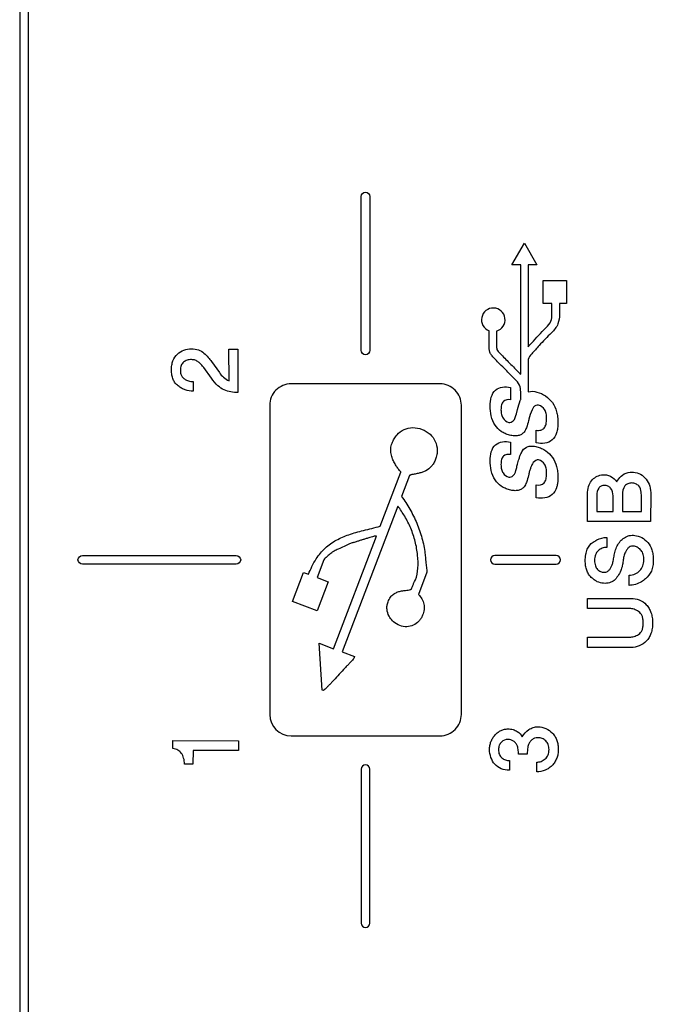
# Model space of a CAD drawing. Header units: millimetres. Extents: x -1194 to -5, y 44 to 885.
# Tile 21 of 37: x -91 to -71, y 461 to 493. Entities that reach past the tile are written whole.
import ezdxf

# ---------------------------------------------------------------- set-up
doc = ezdxf.new("R2010")
doc.units = ezdxf.units.MM
doc.header["$LTSCALE"] = 23.1
doc.layers.add('REAR_CASE-PC15-MIO5373-SHAPE', color=7, linetype='CONTINUOUS')

msp = doc.modelspace()

# ---------------------------------------------------------------- linework, layer by layer
at = {"layer": 'REAR_CASE-PC15-MIO5373-SHAPE', "color": 7, "linetype": 'Continuous'}
for p, q in [((-91.219, 679.321), (-91.219, 445.009)), ((-90.934, 445.009), (-90.934, 679.321)), ((-80.335, 482.039), (-80.335, 486.946)), ((-80.051, 486.946), (-80.051, 482.039)), ((-75.526, 484.768), (-75.127, 485.459)), ((-75.127, 485.459), (-74.728, 484.768)), ((-75.247, 484.768), (-75.526, 484.768)), ((-75.247, 481.279), (-75.247, 484.768)), ((-74.728, 484.768), (-75.007, 484.768)), ((-75.007, 484.768), (-75.007, 482.155)), ((-74.526, 484.271), (-73.789, 484.271)), ((-74.526, 483.535), (-74.526, 484.271)), ((-73.789, 484.271), (-73.789, 483.535)), ((-74.253, 483.535), (-74.526, 483.535)), ((-74.253, 483.185), (-74.253, 483.535)), ((-73.789, 483.535), (-74.012, 483.535)), ((-74.012, 483.535), (-74.012, 483.185)), ((-76.255, 482.208), (-76.255, 482.664)), ((-76.014, 482.655), (-76.014, 482.208)), ((-84.549, 482.079), (-84.26, 482.079)), ((-84.545, 481.073), (-84.549, 482.079)), ((-84.26, 482.079), (-84.266, 480.694)), ((-85.108, 481.152), (-85.352, 481.492)), ((-85.102, 481.682), (-84.852, 481.333)), ((-75.007, 481.652), (-75.007, 480.722)), ((-75.273, 481.306), (-75.247, 481.279)), ((-85.692, 481.044), (-85.692, 480.742)), ((-77.819, 480.974), (-82.567, 480.974)), ((-75.57, 480.861), (-75.57, 480.464)), ((-75.247, 480.477), (-75.247, 480.721)), ((-83.249, 480.292), (-83.249, 470.436)), ((-77.138, 470.436), (-77.138, 480.292)), ((-75.383, 480.021), (-75.349, 480.158)), ((-74.985, 479.851), (-74.987, 479.839)), ((-74.748, 479.088), (-74.748, 479.494)), ((-75.57, 479.116), (-75.57, 478.719)), ((-79.723, 476.433), (-79.066, 478.159)), ((-78.792, 478.056), (-79.047, 477.386)), ((-74.748, 477.343), (-74.748, 477.75)), ((-73.118, 476.585), (-73.118, 477.456)), ((-72.821, 477.411), (-72.821, 476.905)), ((-72.303, 476.905), (-72.303, 477.408)), ((-72.003, 477.438), (-72.003, 476.905)), ((-71.4, 476.905), (-71.4, 477.432)), ((-71.097, 477.442), (-71.104, 476.585)), ((-79.164, 477.073), (-80.937, 472.427)), ((-72.821, 476.905), (-72.303, 476.905)), ((-72.003, 476.905), (-71.4, 476.905)), ((-71.104, 476.585), (-73.118, 476.585)), ((-81.21, 472.532), (-79.844, 476.12)), ((-72.504, 476.081), (-72.504, 475.76)), ((-89.22, 475.507), (-84.314, 475.507)), ((-74.117, 475.507), (-76.073, 475.507)), ((-84.314, 475.223), (-89.22, 475.223)), ((-81.521, 475.365), (-81.738, 474.798)), ((-76.073, 475.223), (-74.117, 475.223)), ((-82.521, 474.041), (-82.169, 474.962)), ((-82.169, 474.962), (-82.013, 474.903)), ((-81.738, 474.798), (-81.386, 474.663)), ((-78.239, 474.97), (-78.508, 474.261)), ((-71.793, 474.55), (-71.793, 474.875)), ((-81.386, 474.663), (-81.738, 473.742)), ((-78.627, 474.67), (-78.604, 474.726)), ((-81.738, 473.742), (-82.521, 474.041)), ((-73.118, 474.131), (-71.726, 474.137)), ((-73.118, 473.815), (-73.118, 474.131)), ((-71.774, 473.812), (-73.118, 473.815)), ((-73.118, 472.901), (-71.774, 472.901)), ((-73.118, 472.574), (-73.118, 472.901)), ((-81.671, 472.706), (-81.21, 472.532)), ((-81.579, 471.21), (-81.671, 472.706)), ((-80.937, 472.427), (-80.545, 472.278)), ((-80.545, 472.278), (-80.569, 472.217)), ((-71.726, 472.571), (-73.118, 472.574)), ((-81.538, 471.195), (-81.579, 471.21)), ((-86.333, 469.603), (-84.244, 469.6)), ((-86.333, 469.347), (-86.333, 469.603)), ((-84.244, 469.6), (-84.241, 469.284)), ((-82.567, 469.756), (-77.819, 469.756)), ((-85.692, 469.287), (-85.698, 468.856)), ((-84.241, 469.284), (-85.692, 469.287)), ((-75.038, 469.166), (-75.317, 469.166)), ((-85.698, 468.856), (-85.966, 468.856)), ((-75.607, 468.968), (-75.607, 468.663)), ((-74.737, 468.609), (-74.737, 468.916)), ((-80.335, 468.691), (-80.335, 463.784)), ((-80.051, 463.784), (-80.051, 468.691))]:
    msp.add_line(p, q, dxfattribs=at)
for centre, radius, start, end in [((-76.121, 483.014), 0.375, 286.6864, 249.073), ((-82.567, 470.437), 0.681, 180.0488, 270.0381), ((-77.818, 470.436), 0.68, 269.9746, 0.0254)]:
    msp.add_arc(centre, radius, start, end, dxfattribs=at)
for points in [[(-80.335, 486.946), (-80.335, 487.012), (-80.26, 487.086), (-80.193, 487.086)], [(-80.193, 487.086), (-80.127, 487.086), (-80.051, 487.012), (-80.051, 486.946)], [(-80.193, 481.898), (-80.26, 481.898), (-80.335, 481.973), (-80.335, 482.039)], [(-80.051, 482.039), (-80.051, 481.973), (-80.127, 481.898), (-80.193, 481.898)], [(-75.004, 481.751), (-75.008, 481.719), (-75.007, 481.685), (-75.007, 481.652)], [(-75.007, 480.722), (-74.918, 480.746), (-74.82, 480.736), (-74.731, 480.713)], [(-74.987, 479.839), (-74.99, 479.826), (-74.994, 479.813), (-74.997, 479.8)], [(-75.383, 478.277), (-75.372, 478.322), (-75.36, 478.367), (-75.349, 478.413)], [(-72.376, 478.022), (-72.299, 477.981), (-72.228, 477.923), (-72.179, 477.852)], [(-72.303, 477.408), (-72.303, 477.491), (-72.325, 477.583), (-72.379, 477.645)], [(-89.361, 475.365), (-89.361, 475.432), (-89.287, 475.507), (-89.22, 475.507)], [(-84.314, 475.507), (-84.247, 475.507), (-84.173, 475.432), (-84.173, 475.365)], [(-76.073, 475.507), (-76.139, 475.507), (-76.214, 475.432), (-76.214, 475.365)], [(-73.975, 475.365), (-73.975, 475.432), (-74.05, 475.507), (-74.117, 475.507)], [(-89.22, 475.223), (-89.287, 475.223), (-89.361, 475.298), (-89.361, 475.365)], [(-84.173, 475.365), (-84.173, 475.298), (-84.247, 475.223), (-84.314, 475.223)], [(-76.214, 475.365), (-76.214, 475.298), (-76.139, 475.223), (-76.073, 475.223)], [(-74.117, 475.223), (-74.05, 475.223), (-73.975, 475.298), (-73.975, 475.365)], [(-81.481, 471.244), (-81.502, 471.23), (-81.519, 471.212), (-81.538, 471.195)], [(-81.437, 471.286), (-81.454, 471.275), (-81.468, 471.259), (-81.481, 471.244)], [(-75.197, 469.723), (-75.145, 469.815), (-75.071, 469.898), (-74.983, 469.956)], [(-80.193, 468.832), (-80.26, 468.832), (-80.335, 468.757), (-80.335, 468.691)], [(-80.051, 468.691), (-80.051, 468.757), (-80.127, 468.832), (-80.193, 468.832)], [(-80.335, 463.784), (-80.335, 463.718), (-80.26, 463.644), (-80.193, 463.644)], [(-80.193, 463.644), (-80.127, 463.644), (-80.051, 463.718), (-80.051, 463.784)]]:
    msp.add_open_spline(points, degree=3, dxfattribs=at)
for points, knots in [([(-74.435, 482.77), (-74.375, 482.83), (-74.262, 482.95), (-74.253, 483.113), (-74.253, 483.185)], [0, 0, 0, 0, 0.543299, 1, 1, 1, 1]), ([(-74.012, 483.185), (-74.012, 483.083), (-74.034, 482.856), (-74.183, 482.683), (-74.265, 482.601)], [0, 0, 0, 0, 0.467037, 1, 1, 1, 1]), ([(-75.007, 482.155), (-74.859, 482.316), (-74.671, 482.524), (-74.478, 482.727), (-74.435, 482.77)], [0, 0, 0, 0, 0.781368, 1, 1, 1, 1]), ([(-74.265, 482.601), (-74.399, 482.466), (-74.624, 482.247), (-74.853, 481.964), (-74.998, 481.819), (-75.004, 481.751)], [0, 0, 0, 0, 0.505938, 0.81935, 1, 1, 1, 1]), ([(-86.189, 481.92), (-86.128, 481.973), (-85.987, 482.062), (-85.748, 482.099), (-85.521, 482.072), (-85.341, 481.96), (-85.213, 481.821), (-85.135, 481.729), (-85.102, 481.682)], [0, 0, 0, 0, 0.190475, 0.379682, 0.557777, 0.716091, 0.865801, 1, 1, 1, 1]), ([(-75.443, 481.135), (-75.554, 481.246), (-75.724, 481.415), (-75.939, 481.63), (-76.074, 481.769), (-76.172, 481.876), (-76.256, 482.014), (-76.255, 482.131), (-76.255, 482.208)], [0, 0, 0, 0, 0.339752, 0.518946, 0.656987, 0.759158, 0.834284, 1, 1, 1, 1]), ([(-76.014, 482.208), (-76.014, 482.16), (-76.022, 482.055), (-75.836, 481.876), (-75.601, 481.628), (-75.383, 481.416), (-75.273, 481.306)], [0, 0, 0, 0, 0.118877, 0.245439, 0.609824, 1, 1, 1, 1]), ([(-85.692, 480.742), (-85.776, 480.741), (-85.903, 480.761), (-86.059, 480.831), (-86.169, 480.901), (-86.265, 480.995), (-86.334, 481.115), (-86.373, 481.256), (-86.384, 481.411), (-86.374, 481.565), (-86.33, 481.747), (-86.253, 481.863), (-86.189, 481.92)], [0, 0, 0, 0, 0.153171, 0.230521, 0.311142, 0.39228, 0.473908, 0.561253, 0.658579, 0.756407, 0.843571, 1, 1, 1, 1]), ([(-85.352, 481.492), (-85.376, 481.525), (-85.428, 481.587), (-85.514, 481.671), (-85.62, 481.733), (-85.747, 481.75), (-85.879, 481.735), (-86.001, 481.671), (-86.068, 481.576), (-86.092, 481.485), (-86.098, 481.404), (-86.091, 481.32), (-86.071, 481.247), (-86.047, 481.209), (-86.036, 481.195)], [0, 0, 0, 0, 0.096742, 0.192802, 0.286541, 0.381996, 0.494117, 0.597757, 0.701621, 0.758444, 0.821632, 0.893909, 0.95763, 1, 1, 1, 1]), ([(-86.036, 481.195), (-86.018, 481.17), (-85.959, 481.113), (-85.838, 481.061), (-85.741, 481.045), (-85.692, 481.044)], [0, 0, 0, 0, 0.242988, 0.621908, 1, 1, 1, 1]), ([(-84.266, 480.694), (-84.339, 480.694), (-84.485, 480.709), (-84.708, 480.769), (-84.929, 480.918), (-85.047, 481.066), (-85.108, 481.152)], [0, 0, 0, 0, 0.218613, 0.43835, 0.684184, 1, 1, 1, 1]), ([(-84.852, 481.333), (-84.815, 481.279), (-84.726, 481.175), (-84.61, 481.096), (-84.545, 481.073)], [0, 0, 0, 0, 0.489427, 1, 1, 1, 1]), ([(-75.247, 480.721), (-75.247, 480.791), (-75.264, 480.955), (-75.381, 481.074), (-75.443, 481.135)], [0, 0, 0, 0, 0.443969, 1, 1, 1, 1]), ([(-82.567, 480.974), (-82.741, 480.974), (-83.103, 480.828), (-83.249, 480.466), (-83.249, 480.292)], [0, 0, 0, 0, 0.500109, 1, 1, 1, 1]), ([(-77.138, 480.292), (-77.138, 480.466), (-77.283, 480.827), (-77.645, 480.974), (-77.819, 480.974)], [0, 0, 0, 0, 0.500025, 1, 1, 1, 1]), ([(-76.219, 480.271), (-76.219, 480.449), (-76.146, 480.859), (-75.729, 480.896), (-75.57, 480.861)], [0, 0, 0, 0, 0.522862, 1, 1, 1, 1]), ([(-75.57, 480.464), (-75.647, 480.479), (-75.792, 480.458), (-75.867, 480.292), (-75.879, 480.149), (-75.866, 480.003), (-75.807, 479.843), (-75.7, 479.762), (-75.626, 479.744)], [0, 0, 0, 0, 0.228847, 0.34753, 0.505701, 0.650369, 0.776915, 1, 1, 1, 1]), ([(-75.349, 480.158), (-75.322, 480.254), (-75.289, 480.36), (-75.252, 480.466), (-75.247, 480.477)], [0, 0, 0, 0, 0.896478, 1, 1, 1, 1]), ([(-74.731, 480.713), (-74.537, 480.663), (-74.255, 480.474), (-74.11, 480.134), (-74.067, 479.913), (-74.057, 479.736), (-74.067, 479.564), (-74.107, 479.373), (-74.263, 479.082), (-74.579, 479.052), (-74.748, 479.088)], [0, 0, 0, 0, 0.252098, 0.385364, 0.457459, 0.534936, 0.608929, 0.673402, 0.782218, 1, 1, 1, 1]), ([(-74.997, 479.8), (-75.015, 479.724), (-75.05, 479.598), (-75.121, 479.444), (-75.216, 479.356), (-75.328, 479.315), (-75.461, 479.309), (-75.602, 479.335), (-75.742, 479.383), (-75.909, 479.475), (-76.16, 479.735), (-76.219, 480.06), (-76.219, 480.271)], [0, 0, 0, 0, 0.111103, 0.187171, 0.238699, 0.292776, 0.35412, 0.426043, 0.497204, 0.56464, 0.697212, 1, 1, 1, 1]), ([(-74.677, 480.295), (-74.706, 480.302), (-74.806, 480.288), (-74.914, 480.104), (-74.96, 479.951), (-74.985, 479.851)], [0, 0, 0, 0, 0.153115, 0.468983, 1, 1, 1, 1]), ([(-74.748, 479.494), (-74.7, 479.488), (-74.608, 479.487), (-74.486, 479.559), (-74.439, 479.668), (-74.422, 479.772), (-74.416, 479.887), (-74.428, 480.019), (-74.485, 480.192), (-74.6, 480.274), (-74.677, 480.295)], [0, 0, 0, 0, 0.130552, 0.23817, 0.35833, 0.433512, 0.520763, 0.665838, 0.786574, 1, 1, 1, 1]), ([(-75.626, 479.744), (-75.578, 479.731), (-75.43, 479.799), (-75.404, 479.94), (-75.383, 480.021)], [0, 0, 0, 0, 0.374139, 1, 1, 1, 1]), ([(-79.066, 478.159), (-79.064, 478.168), (-79.096, 478.198), (-79.137, 478.253), (-79.208, 478.34), (-79.272, 478.456), (-79.339, 478.588), (-79.382, 478.741), (-79.4, 478.91), (-79.354, 479.076), (-79.284, 479.223), (-79.168, 479.385), (-78.975, 479.536), (-78.683, 479.6), (-78.486, 479.559), (-78.391, 479.522)], [0, 0, 0, 0, 0.013463, 0.049273, 0.102042, 0.163804, 0.231086, 0.303695, 0.380252, 0.461371, 0.534433, 0.603104, 0.732344, 0.859851, 1, 1, 1, 1]), ([(-78.391, 479.522), (-78.297, 479.487), (-78.127, 479.384), (-77.953, 479.147), (-77.9, 478.91), (-77.915, 478.714), (-77.956, 478.572), (-78.013, 478.445), (-78.111, 478.315), (-78.234, 478.216), (-78.374, 478.156), (-78.488, 478.122), (-78.588, 478.103), (-78.66, 478.09), (-78.703, 478.081), (-78.731, 478.078), (-78.752, 478.07), (-78.771, 478.064), (-78.784, 478.059), (-78.792, 478.056)], [0, 0, 0, 0, 0.136952, 0.263227, 0.391913, 0.45979, 0.530517, 0.592928, 0.649427, 0.751476, 0.803177, 0.85746, 0.913347, 0.94269, 0.95783, 0.973327, 0.980522, 0.989468, 1, 1, 1, 1]), ([(-76.219, 478.526), (-76.219, 478.704), (-76.146, 479.114), (-75.728, 479.151), (-75.57, 479.116)], [0, 0, 0, 0, 0.523046, 1, 1, 1, 1]), ([(-75.349, 478.413), (-75.333, 478.471), (-75.305, 478.567), (-75.266, 478.69), (-75.228, 478.775), (-75.167, 478.889), (-75.041, 478.984), (-74.87, 478.997), (-74.727, 478.972), (-74.581, 478.921), (-74.402, 478.822), (-74.217, 478.635), (-74.109, 478.39), (-74.067, 478.169), (-74.057, 477.991), (-74.066, 477.83), (-74.085, 477.732), (-74.096, 477.693)], [0, 0, 0, 0, 0.071216, 0.118398, 0.15129, 0.180285, 0.270608, 0.319835, 0.378808, 0.441321, 0.500915, 0.61868, 0.743105, 0.810303, 0.882754, 0.951897, 1, 1, 1, 1]), ([(-75.57, 478.719), (-75.647, 478.734), (-75.793, 478.714), (-75.867, 478.548), (-75.879, 478.405), (-75.866, 478.259), (-75.807, 478.099), (-75.7, 478.018), (-75.626, 477.998)], [0, 0, 0, 0, 0.228428, 0.34742, 0.504663, 0.649965, 0.775702, 1, 1, 1, 1]), ([(-74.677, 478.551), (-74.738, 478.567), (-74.86, 478.475), (-74.914, 478.338), (-74.956, 478.216), (-74.979, 478.142), (-74.989, 478.085), (-74.993, 478.068), (-74.997, 478.055)], [0, 0, 0, 0, 0.304326, 0.562728, 0.727323, 0.916707, 0.934024, 1, 1, 1, 1]), ([(-74.748, 477.75), (-74.663, 477.739), (-74.503, 477.767), (-74.44, 477.924), (-74.422, 478.028), (-74.418, 478.117), (-74.421, 478.204), (-74.437, 478.302), (-74.486, 478.447), (-74.6, 478.53), (-74.677, 478.551)], [0, 0, 0, 0, 0.231987, 0.3539, 0.429603, 0.517771, 0.594473, 0.663784, 0.784876, 1, 1, 1, 1]), ([(-74.997, 478.055), (-75.015, 477.98), (-75.049, 477.854), (-75.121, 477.7), (-75.216, 477.612), (-75.328, 477.571), (-75.461, 477.564), (-75.602, 477.591), (-75.742, 477.638), (-75.909, 477.73), (-76.16, 477.99), (-76.219, 478.315), (-76.219, 478.526)], [0, 0, 0, 0, 0.111052, 0.18684, 0.238481, 0.292547, 0.353936, 0.425922, 0.497041, 0.564465, 0.697029, 1, 1, 1, 1]), ([(-75.626, 477.998), (-75.578, 477.986), (-75.43, 478.054), (-75.403, 478.196), (-75.383, 478.277)], [0, 0, 0, 0, 0.373429, 1, 1, 1, 1]), ([(-73.118, 477.456), (-73.118, 477.538), (-73.102, 477.693), (-72.975, 477.941), (-72.744, 478.079), (-72.517, 478.081), (-72.418, 478.047), (-72.376, 478.022)], [0, 0, 0, 0, 0.218845, 0.406316, 0.727244, 0.869495, 1, 1, 1, 1]), ([(-72.179, 477.852), (-72.171, 477.87), (-72.127, 477.953), (-72.057, 478.018), (-72, 478.064)], [0, 0, 0, 0, 0.212295, 1, 1, 1, 1]), ([(-72, 478.064), (-71.931, 478.118), (-71.807, 478.159), (-71.686, 478.158), (-71.652, 478.156)], [0, 0, 0, 0, 0.721021, 1, 1, 1, 1]), ([(-71.652, 478.156), (-71.573, 478.152), (-71.414, 478.112), (-71.233, 477.94), (-71.118, 477.709), (-71.097, 477.532), (-71.097, 477.442)], [0, 0, 0, 0, 0.236717, 0.47376, 0.727371, 1, 1, 1, 1]), ([(-74.096, 477.693), (-74.099, 477.683), (-74.127, 477.59), (-74.263, 477.337), (-74.579, 477.307), (-74.748, 477.343)], [0, 0, 0, 0, 0.038295, 0.358864, 1, 1, 1, 1]), ([(-72.379, 477.645), (-72.402, 477.673), (-72.464, 477.721), (-72.574, 477.74), (-72.682, 477.722), (-72.803, 477.621), (-72.821, 477.493), (-72.821, 477.411)], [0, 0, 0, 0, 0.161236, 0.330087, 0.485513, 0.631674, 1, 1, 1, 1]), ([(-71.484, 477.72), (-71.512, 477.749), (-71.581, 477.798), (-71.704, 477.82), (-71.829, 477.802), (-71.977, 477.688), (-72.003, 477.536), (-72.003, 477.438)], [0, 0, 0, 0, 0.152618, 0.314389, 0.471844, 0.623883, 1, 1, 1, 1]), ([(-71.4, 477.432), (-71.4, 477.462), (-71.404, 477.563), (-71.436, 477.669), (-71.484, 477.72)], [0, 0, 0, 0, 0.302011, 1, 1, 1, 1]), ([(-79.047, 477.386), (-78.951, 477.256), (-78.772, 476.978), (-78.549, 476.533), (-78.384, 476.061), (-78.318, 475.735), (-78.298, 475.574)], [0, 0, 0, 0, 0.245354, 0.498737, 0.752894, 1, 1, 1, 1]), ([(-78.604, 474.726), (-78.558, 474.843), (-78.509, 475.109), (-78.522, 475.521), (-78.601, 475.95), (-78.739, 476.367), (-78.93, 476.744), (-79.081, 476.972), (-79.164, 477.073)], [0, 0, 0, 0, 0.151222, 0.318353, 0.494081, 0.672534, 0.844008, 1, 1, 1, 1]), ([(-82.013, 474.903), (-81.946, 475.072), (-81.797, 475.376), (-81.495, 475.752), (-81.13, 476.008), (-80.788, 476.145), (-80.496, 476.242), (-80.16, 476.324), (-79.902, 476.39), (-79.723, 476.433)], [0, 0, 0, 0, 0.188818, 0.346316, 0.492742, 0.643476, 0.72473, 0.810496, 1, 1, 1, 1]), ([(-79.937, 476.109), (-79.989, 476.095), (-80.075, 476.067), (-80.195, 476.032), (-80.297, 476.001), (-80.396, 475.973), (-80.482, 475.943), (-80.548, 475.923), (-80.585, 475.915), (-80.597, 475.911)], [0, 0, 0, 0, 0.233342, 0.390952, 0.548203, 0.698025, 0.838765, 0.943067, 1, 1, 1, 1]), ([(-79.844, 476.12), (-79.857, 476.113), (-79.89, 476.116), (-79.922, 476.114), (-79.937, 476.109)], [0, 0, 0, 0, 0.478281, 1, 1, 1, 1]), ([(-72.937, 475.925), (-72.898, 475.951), (-72.766, 476.029), (-72.612, 476.086), (-72.504, 476.081)], [0, 0, 0, 0, 0.303111, 1, 1, 1, 1]), ([(-72.572, 474.967), (-72.546, 474.968), (-72.488, 474.98), (-72.418, 475.039), (-72.37, 475.118), (-72.326, 475.212), (-72.293, 475.332), (-72.271, 475.481), (-72.237, 475.646), (-72.156, 475.863), (-72.039, 476.007), (-71.942, 476.07)], [0, 0, 0, 0, 0.058472, 0.127936, 0.199201, 0.266654, 0.360888, 0.477544, 0.605766, 0.738116, 1, 1, 1, 1]), ([(-71.942, 476.07), (-71.894, 476.101), (-71.785, 476.148), (-71.589, 476.152), (-71.379, 476.081), (-71.178, 475.924), (-71.066, 475.722), (-71.025, 475.526), (-71.015, 475.354), (-71.027, 475.177), (-71.086, 474.959), (-71.187, 474.822), (-71.269, 474.757)], [0, 0, 0, 0, 0.081809, 0.164918, 0.275406, 0.392823, 0.522948, 0.596383, 0.678501, 0.768831, 0.849963, 1, 1, 1, 1]), ([(-80.597, 475.911), (-80.633, 475.9), (-80.695, 475.872), (-80.789, 475.832), (-80.909, 475.778), (-81.044, 475.715), (-81.148, 475.666), (-81.191, 475.643)], [0, 0, 0, 0, 0.172611, 0.314477, 0.470673, 0.778435, 1, 1, 1, 1]), ([(-71.682, 475.802), (-71.692, 475.802), (-71.732, 475.798), (-71.797, 475.766), (-71.86, 475.696), (-71.917, 475.598), (-71.963, 475.473), (-71.982, 475.326), (-72.003, 475.173), (-72.056, 475.008), (-72.14, 474.847), (-72.257, 474.704), (-72.419, 474.619), (-72.61, 474.607), (-72.779, 474.647), (-72.905, 474.726), (-73, 474.805), (-73.086, 474.905), (-73.146, 475.033), (-73.181, 475.182), (-73.191, 475.341), (-73.185, 475.45), (-73.178, 475.501)], [0, 0, 0, 0, 0.010912, 0.041565, 0.073552, 0.110095, 0.160586, 0.212521, 0.266254, 0.322977, 0.3946, 0.456683, 0.515077, 0.582137, 0.654434, 0.694248, 0.738022, 0.784314, 0.83257, 0.885477, 0.945129, 1, 1, 1, 1]), ([(-73.178, 475.501), (-73.176, 475.514), (-73.166, 475.582), (-73.122, 475.744), (-73.019, 475.873), (-72.937, 475.925)], [0, 0, 0, 0, 0.078066, 0.41444, 1, 1, 1, 1]), ([(-72.504, 475.76), (-72.554, 475.759), (-72.652, 475.741), (-72.784, 475.662), (-72.86, 475.552), (-72.886, 475.44), (-72.892, 475.348), (-72.887, 475.258), (-72.866, 475.157), (-72.806, 475.058), (-72.707, 474.987), (-72.624, 474.967), (-72.58, 474.967), (-72.572, 474.967)], [0, 0, 0, 0, 0.124582, 0.247008, 0.376553, 0.449981, 0.532713, 0.609619, 0.677204, 0.791248, 0.889822, 0.977886, 1, 1, 1, 1]), ([(-71.793, 474.875), (-71.726, 474.877), (-71.597, 474.9), (-71.437, 475.01), (-71.356, 475.144), (-71.324, 475.264), (-71.316, 475.387), (-71.328, 475.528), (-71.396, 475.666), (-71.5, 475.753), (-71.598, 475.794), (-71.661, 475.803), (-71.682, 475.802)], [0, 0, 0, 0, 0.143144, 0.275611, 0.405995, 0.472121, 0.542144, 0.670728, 0.772878, 0.864839, 0.954976, 1, 1, 1, 1]), ([(-81.191, 475.643), (-81.22, 475.63), (-81.284, 475.582), (-81.381, 475.504), (-81.454, 475.427), (-81.519, 475.387), (-81.521, 475.365)], [0, 0, 0, 0, 0.225103, 0.549331, 0.845819, 1, 1, 1, 1]), ([(-78.298, 475.574), (-78.293, 475.518), (-78.281, 475.398), (-78.264, 475.221), (-78.245, 475.075), (-78.239, 474.994), (-78.239, 474.97)], [0, 0, 0, 0, 0.273853, 0.600493, 0.879951, 1, 1, 1, 1]), ([(-78.732, 474.437), (-78.723, 474.457), (-78.701, 474.506), (-78.671, 474.586), (-78.641, 474.641), (-78.627, 474.67)], [0, 0, 0, 0, 0.250646, 0.630001, 1, 1, 1, 1]), ([(-71.269, 474.757), (-71.308, 474.724), (-71.462, 474.612), (-71.655, 474.552), (-71.793, 474.55)], [0, 0, 0, 0, 0.271584, 1, 1, 1, 1]), ([(-79.337, 473.425), (-79.379, 473.467), (-79.461, 473.577), (-79.511, 473.748), (-79.512, 473.907), (-79.473, 474.04), (-79.41, 474.171), (-79.305, 474.273), (-79.193, 474.333), (-79.082, 474.367), (-78.975, 474.385), (-78.879, 474.393), (-78.795, 474.4), (-78.748, 474.423), (-78.732, 474.437)], [0, 0, 0, 0, 0.11396, 0.261034, 0.337006, 0.417541, 0.52684, 0.614906, 0.694184, 0.770317, 0.838451, 0.903403, 0.95764, 1, 1, 1, 1]), ([(-78.508, 474.261), (-78.422, 474.179), (-78.318, 474.016), (-78.32, 473.773), (-78.364, 473.619), (-78.421, 473.493), (-78.513, 473.376), (-78.664, 473.271), (-78.881, 473.214), (-79.107, 473.261), (-79.256, 473.348), (-79.325, 473.413), (-79.337, 473.425)], [0, 0, 0, 0, 0.189809, 0.281362, 0.381221, 0.442803, 0.501564, 0.615904, 0.729008, 0.849782, 0.973061, 1, 1, 1, 1]), ([(-71.726, 474.137), (-71.638, 474.138), (-71.456, 474.104), (-71.266, 473.969), (-71.15, 473.818), (-71.087, 473.68), (-71.049, 473.522), (-71.038, 473.351), (-71.049, 473.179), (-71.087, 473.022), (-71.15, 472.884), (-71.267, 472.738), (-71.457, 472.604), (-71.638, 472.571), (-71.726, 472.571)], [0, 0, 0, 0, 0.11385, 0.230297, 0.292516, 0.356555, 0.425252, 0.500978, 0.57703, 0.645572, 0.70899, 0.770217, 0.886104, 1, 1, 1, 1]), ([(-71.774, 472.901), (-71.727, 472.901), (-71.653, 472.913), (-71.56, 472.95), (-71.458, 472.997), (-71.376, 473.098), (-71.344, 473.231), (-71.336, 473.351), (-71.344, 473.47), (-71.376, 473.605), (-71.458, 473.707), (-71.559, 473.759), (-71.653, 473.799), (-71.727, 473.812), (-71.774, 473.812)], [0, 0, 0, 0, 0.099517, 0.15369, 0.211717, 0.33428, 0.409237, 0.497968, 0.586232, 0.661175, 0.786169, 0.845438, 0.900265, 1, 1, 1, 1]), ([(-80.569, 472.217), (-80.596, 472.185), (-80.65, 472.127), (-80.729, 472.042), (-80.81, 471.956), (-80.925, 471.833), (-81.073, 471.672), (-81.219, 471.514), (-81.33, 471.401), (-81.388, 471.333), (-81.426, 471.299), (-81.437, 471.286)], [0, 0, 0, 0, 0.099323, 0.186378, 0.274621, 0.375358, 0.584509, 0.790346, 0.881136, 0.959044, 1, 1, 1, 1]), ([(-75.607, 468.663), (-75.695, 468.661), (-75.871, 468.683), (-76.152, 468.889), (-76.253, 469.196), (-76.232, 469.447), (-76.198, 469.571), (-76.142, 469.685), (-76.064, 469.785), (-75.974, 469.868), (-75.874, 469.931), (-75.766, 469.968), (-75.692, 469.975), (-75.654, 469.976)], [0, 0, 0, 0, 0.13375, 0.25854, 0.508839, 0.575518, 0.639187, 0.702069, 0.766487, 0.829389, 0.887566, 0.943495, 1, 1, 1, 1]), ([(-75.654, 469.976), (-75.599, 469.977), (-75.494, 469.966), (-75.328, 469.887), (-75.234, 469.792), (-75.197, 469.723)], [0, 0, 0, 0, 0.305267, 0.568148, 1, 1, 1, 1]), ([(-74.983, 469.956), (-74.94, 469.984), (-74.847, 470.028), (-74.578, 470.065), (-74.303, 469.941), (-74.149, 469.733), (-74.089, 469.607), (-74.055, 469.468), (-74.044, 469.321), (-74.055, 469.175), (-74.093, 469.038), (-74.157, 468.914), (-74.249, 468.8), (-74.328, 468.736), (-74.374, 468.708)], [0, 0, 0, 0, 0.072383, 0.144911, 0.384934, 0.449769, 0.514637, 0.582084, 0.654337, 0.724806, 0.791198, 0.85618, 0.922574, 1, 1, 1, 1]), ([(-75.317, 469.166), (-75.317, 469.218), (-75.323, 469.295), (-75.339, 469.39), (-75.365, 469.46), (-75.409, 469.529), (-75.496, 469.613), (-75.664, 469.662), (-75.846, 469.593), (-75.941, 469.453), (-75.953, 469.361), (-75.953, 469.314)], [0, 0, 0, 0, 0.137904, 0.200626, 0.252625, 0.334319, 0.411853, 0.568583, 0.765337, 0.875352, 1, 1, 1, 1]), ([(-74.712, 469.696), (-74.743, 469.695), (-74.81, 469.685), (-74.899, 469.629), (-74.969, 469.548), (-75.018, 469.439), (-75.034, 469.308), (-75.038, 469.214), (-75.038, 469.166)], [0, 0, 0, 0, 0.134384, 0.286492, 0.439468, 0.59026, 0.794042, 1, 1, 1, 1]), ([(-74.737, 468.916), (-74.689, 468.916), (-74.59, 468.935), (-74.458, 469.013), (-74.377, 469.121), (-74.347, 469.228), (-74.339, 469.339), (-74.356, 469.473), (-74.441, 469.6), (-74.56, 469.677), (-74.657, 469.696), (-74.707, 469.696), (-74.712, 469.696)], [0, 0, 0, 0, 0.117908, 0.241852, 0.370688, 0.438939, 0.513738, 0.645555, 0.763167, 0.875718, 0.98891, 1, 1, 1, 1]), ([(-85.966, 468.856), (-85.966, 468.92), (-85.978, 469.015), (-86.02, 469.132), (-86.062, 469.202), (-86.115, 469.26), (-86.199, 469.318), (-86.279, 469.345), (-86.333, 469.347)], [0, 0, 0, 0, 0.283633, 0.417474, 0.54615, 0.644626, 0.760706, 1, 1, 1, 1]), ([(-75.953, 469.314), (-75.953, 469.26), (-75.943, 469.159), (-75.853, 469.043), (-75.735, 468.981), (-75.649, 468.968), (-75.607, 468.968)], [0, 0, 0, 0, 0.291595, 0.534323, 0.767908, 1, 1, 1, 1]), ([(-74.374, 468.708), (-74.405, 468.688), (-74.517, 468.63), (-74.646, 468.609), (-74.737, 468.609)], [0, 0, 0, 0, 0.285327, 1, 1, 1, 1])]:
    msp.add_open_spline(points, degree=3, knots=knots, dxfattribs=at)

doc.saveas('drawing.dxf')
